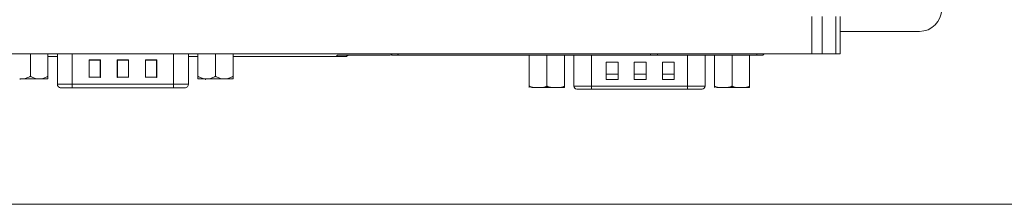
# Model space of a CAD drawing. Header units: millimetres. Extents: x 10000 to 10429, y -3552 to -3104.
# Tile 42 of 44: x 10210 to 10343, y -3427 to -3402. Entities that reach past the tile are written whole.
import ezdxf

# ---------------------------------------------------------------- set-up
doc = ezdxf.new("R2010")
doc.units = ezdxf.units.MM
doc.layers.add('1', color=7, linetype='Continuous', true_color=0xffffff)
doc.layers.add('7标注层', color=4, linetype='Continuous', lineweight=18)

msp = doc.modelspace()

# ---------------------------------------------------------------- linework, layer by layer
at = {"layer": '1', "color": 7, "linetype": 'Continuous', "lineweight": 18}
for p, q in [((10316.846, -3406.663), (10316.846, -3401.663)), ((10318.261, -3401.663), (10318.261, -3406.663)), ((10320.089, -3406.663), (10320.089, -3401.663)), ((10320.675, -3401.663), (10320.675, -3406.663)), ((10320.675, -3403.663), (10331.375, -3403.663)), ((10116.903, -3406.663), (10316.846, -3406.663)), ((10211.366, -3406.663), (10211.366, -3409.713)), ((10213.741, -3406.663), (10213.741, -3409.713)), ((10215.011, -3407.063), (10213.741, -3407.063)), ((10215.011, -3406.663), (10215.011, -3410.773)), ((10217.011, -3406.663), (10217.011, -3410.773)), ((10230.711, -3410.773), (10230.711, -3406.663)), ((10232.711, -3410.773), (10232.711, -3406.663)), ((10233.981, -3407.063), (10232.711, -3407.063)), ((10233.981, -3406.663), (10233.981, -3409.713)), ((10236.356, -3406.663), (10236.356, -3409.713)), ((10252.631, -3407.063), (10238.73, -3407.063)), ((10238.731, -3406.663), (10238.731, -3409.713)), ((10252.631, -3407.063), (10252.831, -3406.863)), ((10254.045, -3407.063), (10252.631, -3407.063)), ((10259.876, -3406.863), (10252.831, -3406.863)), ((10254.245, -3406.863), (10254.045, -3407.063)), ((10256.084, -3406.673), (10256.084, -3406.663)), ((10256.282, -3406.673), (10256.084, -3406.673)), ((10256.282, -3406.673), (10256.282, -3406.663)), ((10257.022, -3406.673), (10256.282, -3406.673)), ((10257.022, -3406.673), (10257.022, -3406.663)), ((10257.093, -3406.673), (10257.093, -3406.663)), ((10257.669, -3406.673), (10257.093, -3406.673)), ((10257.669, -3406.673), (10257.669, -3406.663)), ((10257.883, -3406.673), (10257.669, -3406.673)), ((10257.883, -3406.673), (10257.883, -3406.663)), ((10258.497, -3406.673), (10257.883, -3406.673)), ((10258.497, -3406.673), (10258.497, -3406.663)), ((10258.653, -3406.673), (10258.653, -3406.663)), ((10258.857, -3406.673), (10258.653, -3406.673)), ((10258.857, -3406.673), (10258.857, -3406.663)), ((10259.645, -3406.673), (10258.857, -3406.673)), ((10259.645, -3406.673), (10259.645, -3406.663)), ((10259.835, -3406.673), (10259.645, -3406.673)), ((10259.835, -3406.673), (10259.835, -3406.663)), ((10260.016, -3406.663), (10260.016, -3406.899)), ((10260.177, -3406.873), (10260.177, -3406.663)), ((10260.98, -3406.873), (10260.98, -3406.663)), ((10261.007, -3406.899), (10261.007, -3406.663)), ((10295.066, -3406.863), (10261.114, -3406.863)), ((10278.714, -3411.029), (10278.714, -3406.863)), ((10281.089, -3411.029), (10281.089, -3406.863)), ((10283.464, -3411.029), (10283.464, -3406.863)), ((10284.724, -3406.863), (10284.724, -3411.029)), ((10287.124, -3406.863), (10287.124, -3411.029)), ((10291.124, -3406.673), (10291.124, -3406.663)), ((10291.322, -3406.673), (10291.124, -3406.673)), ((10291.322, -3406.673), (10291.322, -3406.663)), ((10292.062, -3406.673), (10291.322, -3406.673)), ((10292.062, -3406.673), (10292.062, -3406.663)), ((10292.133, -3406.673), (10292.133, -3406.663)), ((10292.709, -3406.673), (10292.133, -3406.673)), ((10292.709, -3406.673), (10292.709, -3406.663)), ((10292.923, -3406.673), (10292.709, -3406.673)), ((10292.923, -3406.673), (10292.923, -3406.663)), ((10293.537, -3406.673), (10292.923, -3406.673)), ((10293.537, -3406.673), (10293.537, -3406.663)), ((10293.693, -3406.673), (10293.693, -3406.663)), ((10293.897, -3406.673), (10293.693, -3406.673)), ((10293.897, -3406.673), (10293.897, -3406.663)), ((10294.685, -3406.673), (10293.897, -3406.673)), ((10294.685, -3406.673), (10294.685, -3406.663)), ((10294.875, -3406.673), (10294.685, -3406.673)), ((10294.875, -3406.673), (10294.875, -3406.663)), ((10295.066, -3406.873), (10295.066, -3406.663)), ((10296.037, -3406.873), (10295.066, -3406.873)), ((10296.037, -3406.873), (10296.037, -3406.663)), ((10309.425, -3406.863), (10296.037, -3406.863)), ((10300.044, -3411.029), (10300.044, -3406.863)), ((10302.444, -3411.029), (10302.444, -3406.863)), ((10303.704, -3411.029), (10303.704, -3406.863)), ((10306.079, -3411.029), (10306.079, -3406.863)), ((10308.454, -3411.029), (10308.454, -3406.863)), ((10309.425, -3406.863), (10309.425, -3406.663)), ((10310.225, -3406.863), (10309.425, -3406.863)), ((10310.225, -3406.863), (10310.425, -3406.663)), ((10318.261, -3406.663), (10316.846, -3406.663)), ((10320.089, -3406.663), (10318.261, -3406.663)), ((10320.675, -3406.663), (10320.089, -3406.663)), ((10219.291, -3407.512), (10219.291, -3409.862)), ((10220.831, -3407.512), (10219.291, -3407.512)), ((10219.311, -3407.523), (10219.311, -3409.844)), ((10220.811, -3407.523), (10219.311, -3407.523)), ((10220.191, -3407.523), (10220.191, -3407.513)), ((10220.586, -3407.513), (10220.586, -3407.523)), ((10220.811, -3409.844), (10220.811, -3407.523)), ((10220.831, -3409.862), (10220.831, -3407.512)), ((10223.091, -3407.512), (10223.091, -3409.862)), ((10224.631, -3407.512), (10223.091, -3407.512)), ((10223.111, -3407.523), (10223.111, -3409.844)), ((10224.611, -3407.523), (10223.111, -3407.523)), ((10223.361, -3407.513), (10223.361, -3407.523)), ((10224.361, -3407.523), (10224.361, -3407.513)), ((10224.611, -3409.844), (10224.611, -3407.523)), ((10224.631, -3409.862), (10224.631, -3407.512)), ((10226.891, -3407.512), (10226.891, -3409.862)), ((10228.431, -3407.512), (10226.891, -3407.512)), ((10226.911, -3407.523), (10226.911, -3409.844)), ((10228.411, -3407.523), (10226.911, -3407.523)), ((10227.136, -3407.523), (10227.136, -3407.513)), ((10227.52, -3407.523), (10227.52, -3407.513)), ((10228.411, -3409.844), (10228.411, -3407.523)), ((10228.431, -3409.862), (10228.431, -3407.512)), ((10289.084, -3410.129), (10289.084, -3407.829)), ((10289.084, -3407.829), (10290.684, -3407.829)), ((10290.684, -3407.829), (10290.684, -3410.129)), ((10292.884, -3410.129), (10292.884, -3407.829)), ((10292.884, -3407.829), (10294.484, -3407.829)), ((10294.484, -3407.829), (10294.484, -3410.129)), ((10296.684, -3410.129), (10296.684, -3407.829)), ((10296.684, -3407.829), (10298.284, -3407.829)), ((10298.284, -3407.829), (10298.284, -3410.129)), ((10209.929, -3410.063), (10210.428, -3410.063)), ((10210.428, -3410.063), (10212.304, -3410.063)), ((10212.304, -3410.063), (10212.803, -3410.063)), ((10212.803, -3410.063), (10213.741, -3410.063)), ((10219.291, -3409.763), (10219.311, -3409.763)), ((10219.291, -3409.862), (10219.311, -3409.862)), ((10219.311, -3409.862), (10219.311, -3409.844)), ((10219.311, -3409.844), (10220.811, -3409.844)), ((10220.811, -3409.763), (10220.831, -3409.763)), ((10220.811, -3409.844), (10220.811, -3409.862)), ((10220.811, -3409.862), (10220.831, -3409.862)), ((10223.091, -3409.862), (10223.111, -3409.862)), ((10223.111, -3409.862), (10223.111, -3409.844)), ((10223.111, -3409.844), (10224.611, -3409.844)), ((10224.611, -3409.844), (10224.611, -3409.862)), ((10224.611, -3409.862), (10224.631, -3409.862)), ((10226.891, -3409.763), (10226.911, -3409.763)), ((10226.891, -3409.862), (10226.911, -3409.862)), ((10226.911, -3409.862), (10226.911, -3409.844)), ((10226.911, -3409.844), (10228.411, -3409.844)), ((10228.411, -3409.763), (10228.431, -3409.763)), ((10228.411, -3409.844), (10228.411, -3409.862)), ((10228.411, -3409.862), (10228.431, -3409.862)), ((10233.981, -3410.063), (10234.919, -3410.063)), ((10234.919, -3410.063), (10235.418, -3410.063)), ((10235.418, -3410.063), (10237.294, -3410.063)), ((10237.294, -3410.063), (10237.793, -3410.063)), ((10237.793, -3410.063), (10238.731, -3410.063)), ((10290.684, -3409.433), (10289.084, -3409.433)), ((10294.484, -3409.433), (10292.884, -3409.433)), ((10298.284, -3409.433), (10296.684, -3409.433)), ((10215.011, -3410.773), (10217.011, -3410.773)), ((10217.011, -3410.773), (10217.011, -3411.263)), ((10217.011, -3410.773), (10230.711, -3410.773)), ((10230.711, -3411.263), (10217.011, -3411.263)), ((10230.711, -3411.263), (10230.711, -3410.773)), ((10232.711, -3410.773), (10230.711, -3410.773)), ((10232.288, -3411.265), (10232.288, -3411.26)), ((10279.034, -3411.229), (10279.74, -3411.229)), ((10281.089, -3411.029), (10281.089, -3411.229)), ((10287.124, -3411.029), (10284.724, -3411.029)), ((10300.044, -3411.029), (10287.124, -3411.029)), ((10287.124, -3411.029), (10287.124, -3411.429)), ((10290.684, -3410.129), (10289.084, -3410.129)), ((10294.484, -3410.129), (10292.884, -3410.129)), ((10298.284, -3410.129), (10296.684, -3410.129)), ((10302.444, -3411.029), (10300.044, -3411.029)), ((10300.044, -3411.429), (10300.044, -3411.029)), ((10304.024, -3411.229), (10304.73, -3411.229)), ((10306.079, -3411.029), (10306.079, -3411.229)), ((10285.124, -3411.429), (10287.124, -3411.429)), ((10300.044, -3411.429), (10287.124, -3411.429)), ((10300.044, -3411.429), (10302.044, -3411.429))]:
    msp.add_line(p, q, dxfattribs=at)
for centre, radius, start, end in [((10331.375, -3400.663), 3, 270, 0), ((10215.511, -3410.773), 0.5, 180, 270), ((10232.211, -3410.773), 0.5, 270, 0), ((10285.124, -3411.029), 0.4, 180, 270), ((10302.044, -3411.029), 0.4, 270, 0)]:
    msp.add_arc(centre, radius, start, end, dxfattribs=at)
for points, knots in [([(10260.98, -3406.873), (10260.965, -3406.873), (10260.92, -3406.873), (10260.769, -3406.873), (10260.672, -3406.873), (10260.396, -3406.873), (10260.271, -3406.873), (10260.177, -3406.873)], [0, 0, 0, 0, 0.2980898, 0.2980898, 0.5977927, 0.5977927, 1, 1, 1, 1]), ([(10211.366, -3409.713), (10211.292, -3409.756), (10211.142, -3409.836), (10210.988, -3409.904), (10210.754, -3409.995), (10210.594, -3410.04), (10210.428, -3410.063)], [0, 0, 0, 0, 0.25, 0.5, 0.5, 1, 1, 1, 1]), ([(10212.304, -3410.063), (10212.139, -3410.04), (10211.979, -3409.995), (10211.745, -3409.905), (10211.668, -3409.871), (10211.516, -3409.796), (10211.44, -3409.756), (10211.366, -3409.713)], [0, 0, 0, 0, 0.5, 0.5, 0.75, 0.75, 1, 1, 1, 1]), ([(10213.741, -3409.713), (10213.667, -3409.756), (10213.517, -3409.836), (10213.363, -3409.904), (10213.129, -3409.995), (10212.969, -3410.04), (10212.803, -3410.063)], [0, 0, 0, 0, 0.25, 0.5, 0.5, 1, 1, 1, 1]), ([(10213.741, -3410.063), (10213.741, -3410.04), (10213.741, -3409.995), (10213.741, -3409.905), (10213.741, -3409.871), (10213.741, -3409.796), (10213.741, -3409.756), (10213.741, -3409.713)], [0, 0, 0, 0, 0.5, 0.5, 0.75, 0.75, 1, 1, 1, 1]), ([(10233.981, -3409.713), (10233.981, -3409.756), (10233.981, -3409.836), (10233.981, -3409.904), (10233.981, -3409.995), (10233.981, -3410.04), (10233.981, -3410.063)], [0, 0, 0, 0, 0.25, 0.5, 0.5, 1, 1, 1, 1]), ([(10234.919, -3410.063), (10234.754, -3410.04), (10234.594, -3409.995), (10234.36, -3409.905), (10234.283, -3409.871), (10234.131, -3409.796), (10234.055, -3409.756), (10233.981, -3409.713)], [0, 0, 0, 0, 0.5, 0.5, 0.75, 0.75, 1, 1, 1, 1]), ([(10236.356, -3409.713), (10236.282, -3409.756), (10236.132, -3409.836), (10235.978, -3409.904), (10235.744, -3409.995), (10235.584, -3410.04), (10235.418, -3410.063)], [0, 0, 0, 0, 0.25, 0.5, 0.5, 1, 1, 1, 1]), ([(10237.294, -3410.063), (10237.129, -3410.04), (10236.969, -3409.995), (10236.735, -3409.905), (10236.658, -3409.871), (10236.506, -3409.796), (10236.43, -3409.756), (10236.356, -3409.713)], [0, 0, 0, 0, 0.5, 0.5, 0.75, 0.75, 1, 1, 1, 1]), ([(10238.731, -3409.713), (10238.657, -3409.756), (10238.507, -3409.836), (10238.353, -3409.904), (10238.119, -3409.995), (10237.959, -3410.04), (10237.793, -3410.063)], [0, 0, 0, 0, 0.25, 0.5, 0.5, 1, 1, 1, 1]), ([(10238.731, -3410.063), (10238.731, -3410.04), (10238.731, -3409.995), (10238.731, -3409.905), (10238.731, -3409.871), (10238.731, -3409.796), (10238.731, -3409.756), (10238.731, -3409.713)], [0, 0, 0, 0, 0.5, 0.5, 0.75, 0.75, 1, 1, 1, 1]), ([(10216.911, -3411.262), (10216.856, -3411.261), (10216.747, -3411.26), (10216.586, -3411.258), (10216.481, -3411.257), (10216.403, -3411.256), (10216.377, -3411.256), (10216.327, -3411.255), (10216.302, -3411.255), (10216.228, -3411.254), (10216.132, -3411.253), (10216.042, -3411.253), (10215.977, -3411.253), (10215.955, -3411.252), (10215.914, -3411.252), (10215.894, -3411.252), (10215.835, -3411.252), (10215.76, -3411.252), (10215.695, -3411.253), (10215.649, -3411.253), (10215.634, -3411.253), (10215.607, -3411.254), (10215.593, -3411.254), (10215.556, -3411.254), (10215.511, -3411.255), (10215.477, -3411.256), (10215.455, -3411.257), (10215.449, -3411.258), (10215.438, -3411.258), (10215.433, -3411.259), (10215.42, -3411.26), (10215.41, -3411.261), (10215.411, -3411.263), (10215.418, -3411.264), (10215.424, -3411.265), (10215.434, -3411.265)], [0, 0, 0, 0, 0.0625, 0.125, 0.1875, 0.1875, 0.21875, 0.21875, 0.25, 0.25, 0.3125, 0.375, 0.375, 0.40625, 0.40625, 0.4375, 0.4375, 0.5, 0.5625, 0.5625, 0.59375, 0.59375, 0.625, 0.625, 0.6875, 0.75, 0.75, 0.78125, 0.78125, 0.8125, 0.8125, 0.875, 0.9375, 0.9375, 1, 1, 1, 1]), ([(10232.311, -3411.262), (10232.311, -3411.262), (10232.31, -3411.261), (10232.302, -3411.26), (10232.29, -3411.259), (10232.285, -3411.258), (10232.273, -3411.258), (10232.267, -3411.257), (10232.246, -3411.256), (10232.212, -3411.255), (10232.167, -3411.254), (10232.129, -3411.254), (10232.116, -3411.254), (10232.088, -3411.253), (10232.073, -3411.253), (10232.028, -3411.253), (10231.963, -3411.252), (10231.889, -3411.252), (10231.829, -3411.252), (10231.809, -3411.252), (10231.767, -3411.252), (10231.746, -3411.253), (10231.681, -3411.253), (10231.591, -3411.253), (10231.496, -3411.254), (10231.421, -3411.255), (10231.396, -3411.255), (10231.345, -3411.256), (10231.319, -3411.256), (10231.242, -3411.257), (10231.137, -3411.258), (10231.03, -3411.259), (10230.921, -3411.261), (10230.866, -3411.261), (10230.811, -3411.262)], [0, 0, 0, 0, 0.0276668, 0.0971192, 0.0971192, 0.1318453, 0.1318453, 0.1665715, 0.1665715, 0.2360239, 0.3054763, 0.3054763, 0.3402025, 0.3402025, 0.3749286, 0.3749286, 0.444381, 0.5138334, 0.5138334, 0.5485596, 0.5485596, 0.5832858, 0.5832858, 0.6527381, 0.7221905, 0.7221905, 0.7569167, 0.7569167, 0.7916429, 0.7916429, 0.8610953, 0.9305476, 0.9305476, 1, 1, 1, 1]), ([(10278.714, -3411.029), (10278.714, -3411.047), (10278.714, -3411.063), (10278.714, -3411.092), (10278.714, -3411.104), (10278.714, -3411.127), (10278.714, -3411.137), (10278.714, -3411.154), (10278.714, -3411.162), (10278.714, -3411.182), (10278.714, -3411.192), (10278.714, -3411.207), (10278.714, -3411.213), (10278.714, -3411.221), (10278.714, -3411.223), (10278.714, -3411.227), (10278.714, -3411.228), (10278.714, -3411.229), (10278.714, -3411.229), (10278.714, -3411.229)], [0, 0, 0, 0, 0.0636121, 0.0636121, 0.1272242, 0.1272242, 0.1908363, 0.1908363, 0.2544484, 0.2544484, 0.3816727, 0.3816727, 0.5088969, 0.5088969, 0.6361211, 0.6361211, 0.7633453, 0.8905696, 1, 1, 1, 1]), ([(10279.901, -3411.229), (10279.851, -3411.229), (10279.749, -3411.229), (10279.597, -3411.228), (10279.496, -3411.227), (10279.395, -3411.223), (10279.344, -3411.221), (10279.243, -3411.213), (10279.192, -3411.207), (10279.091, -3411.192), (10279.041, -3411.182), (10278.967, -3411.162), (10278.943, -3411.154), (10278.907, -3411.141), (10278.894, -3411.136), (10278.871, -3411.126), (10278.859, -3411.121), (10278.823, -3411.104), (10278.8, -3411.091), (10278.756, -3411.063), (10278.734, -3411.047), (10278.714, -3411.029)], [0, 0, 0, 0, 0.125, 0.25, 0.375, 0.375, 0.5, 0.5, 0.625, 0.625, 0.75, 0.75, 0.8125, 0.8125, 0.84375, 0.84375, 0.875, 0.875, 0.9375, 0.9375, 1, 1, 1, 1]), ([(10281.089, -3411.029), (10281.069, -3411.047), (10281.047, -3411.063), (10281.003, -3411.092), (10280.98, -3411.104), (10280.933, -3411.127), (10280.908, -3411.137), (10280.86, -3411.154), (10280.835, -3411.162), (10280.761, -3411.182), (10280.712, -3411.192), (10280.611, -3411.207), (10280.561, -3411.213), (10280.46, -3411.221), (10280.409, -3411.223), (10280.308, -3411.227), (10280.206, -3411.228), (10280.054, -3411.229), (10279.952, -3411.229), (10279.901, -3411.229)], [0, 0, 0, 0, 0.0625, 0.0625, 0.125, 0.125, 0.1875, 0.1875, 0.25, 0.25, 0.375, 0.375, 0.5, 0.5, 0.625, 0.625, 0.75, 0.875, 1, 1, 1, 1]), ([(10281.089, -3411.229), (10280.877, -3411.229), (10280.669, -3411.229), (10280.413, -3411.229), (10280.366, -3411.229), (10280.27, -3411.229), (10280.127, -3411.229), (10279.99, -3411.229), (10279.901, -3411.229)], [0, 0, 0, 0, 0.5, 0.5, 0.625, 0.625, 0.75, 1, 1, 1, 1]), ([(10282.276, -3411.229), (10282.226, -3411.229), (10282.124, -3411.229), (10281.972, -3411.228), (10281.871, -3411.227), (10281.77, -3411.223), (10281.719, -3411.221), (10281.618, -3411.213), (10281.567, -3411.207), (10281.466, -3411.192), (10281.416, -3411.182), (10281.342, -3411.162), (10281.318, -3411.154), (10281.282, -3411.141), (10281.269, -3411.136), (10281.246, -3411.126), (10281.234, -3411.121), (10281.198, -3411.104), (10281.175, -3411.091), (10281.131, -3411.063), (10281.109, -3411.047), (10281.089, -3411.029)], [0, 0, 0, 0, 0.125, 0.25, 0.375, 0.375, 0.5, 0.5, 0.625, 0.625, 0.75, 0.75, 0.8125, 0.8125, 0.84375, 0.84375, 0.875, 0.875, 0.9375, 0.9375, 1, 1, 1, 1]), ([(10282.276, -3411.229), (10282.099, -3411.229), (10281.912, -3411.229), (10281.665, -3411.229), (10281.612, -3411.229), (10281.509, -3411.229), (10281.353, -3411.229), (10281.195, -3411.229), (10281.089, -3411.229)], [0, 0, 0, 0, 0.5, 0.5, 0.625, 0.625, 0.75, 1, 1, 1, 1]), ([(10283.464, -3411.029), (10283.444, -3411.047), (10283.422, -3411.063), (10283.378, -3411.092), (10283.355, -3411.104), (10283.308, -3411.127), (10283.283, -3411.137), (10283.235, -3411.154), (10283.21, -3411.162), (10283.136, -3411.182), (10283.087, -3411.192), (10282.987, -3411.207), (10282.936, -3411.213), (10282.835, -3411.221), (10282.784, -3411.223), (10282.683, -3411.227), (10282.581, -3411.228), (10282.429, -3411.229), (10282.327, -3411.229), (10282.276, -3411.229)], [0, 0, 0, 0, 0.0625, 0.0625, 0.125, 0.125, 0.1875, 0.1875, 0.25, 0.25, 0.375, 0.375, 0.5, 0.5, 0.625, 0.625, 0.75, 0.875, 1, 1, 1, 1]), ([(10283.464, -3411.229), (10283.464, -3411.229), (10283.454, -3411.229), (10283.43, -3411.229), (10283.41, -3411.229), (10283.399, -3411.229), (10283.332, -3411.229), (10283.252, -3411.229), (10283.093, -3411.229), (10283.005, -3411.229), (10282.905, -3411.229), (10282.835, -3411.229), (10282.797, -3411.229), (10282.615, -3411.229), (10282.454, -3411.229), (10282.276, -3411.229)], [0, 0, 0, 0, 0.125, 0.1875, 0.1875, 0.25, 0.25, 0.5, 0.5, 0.625, 0.6875, 0.6875, 0.75, 0.75, 1, 1, 1, 1]), ([(10283.464, -3411.229), (10283.464, -3411.229), (10283.464, -3411.229), (10283.464, -3411.228), (10283.464, -3411.227), (10283.464, -3411.223), (10283.464, -3411.221), (10283.464, -3411.213), (10283.464, -3411.207), (10283.464, -3411.192), (10283.464, -3411.182), (10283.464, -3411.162), (10283.464, -3411.154), (10283.464, -3411.141), (10283.464, -3411.136), (10283.464, -3411.126), (10283.464, -3411.121), (10283.464, -3411.104), (10283.464, -3411.091), (10283.464, -3411.063), (10283.464, -3411.047), (10283.464, -3411.029)], [0, 0, 0, 0, 0.1059542, 0.233675, 0.3613958, 0.3613958, 0.4891167, 0.4891167, 0.6168375, 0.6168375, 0.7445583, 0.7445583, 0.8084188, 0.8084188, 0.840349, 0.840349, 0.8722792, 0.8722792, 0.9361396, 0.9361396, 1, 1, 1, 1]), ([(10303.704, -3411.029), (10303.704, -3411.047), (10303.704, -3411.063), (10303.704, -3411.092), (10303.704, -3411.104), (10303.704, -3411.127), (10303.704, -3411.137), (10303.704, -3411.154), (10303.704, -3411.162), (10303.704, -3411.182), (10303.704, -3411.192), (10303.704, -3411.207), (10303.704, -3411.213), (10303.704, -3411.221), (10303.704, -3411.223), (10303.704, -3411.227), (10303.704, -3411.228), (10303.704, -3411.229), (10303.704, -3411.229), (10303.704, -3411.229)], [0, 0, 0, 0, 0.0636121, 0.0636121, 0.1272242, 0.1272242, 0.1908363, 0.1908363, 0.2544484, 0.2544484, 0.3816727, 0.3816727, 0.5088969, 0.5088969, 0.6361211, 0.6361211, 0.7633453, 0.8905696, 1, 1, 1, 1]), ([(10304.891, -3411.229), (10304.841, -3411.229), (10304.739, -3411.229), (10304.587, -3411.228), (10304.486, -3411.227), (10304.385, -3411.223), (10304.334, -3411.221), (10304.233, -3411.213), (10304.182, -3411.207), (10304.081, -3411.192), (10304.031, -3411.182), (10303.957, -3411.162), (10303.933, -3411.154), (10303.897, -3411.141), (10303.884, -3411.136), (10303.861, -3411.126), (10303.849, -3411.121), (10303.813, -3411.104), (10303.79, -3411.091), (10303.746, -3411.063), (10303.724, -3411.047), (10303.704, -3411.029)], [0, 0, 0, 0, 0.125, 0.25, 0.375, 0.375, 0.5, 0.5, 0.625, 0.625, 0.75, 0.75, 0.8125, 0.8125, 0.84375, 0.84375, 0.875, 0.875, 0.9375, 0.9375, 1, 1, 1, 1]), ([(10306.079, -3411.029), (10306.059, -3411.047), (10306.037, -3411.063), (10305.993, -3411.092), (10305.97, -3411.104), (10305.923, -3411.127), (10305.898, -3411.137), (10305.85, -3411.154), (10305.825, -3411.162), (10305.751, -3411.182), (10305.702, -3411.192), (10305.601, -3411.207), (10305.551, -3411.213), (10305.45, -3411.221), (10305.399, -3411.223), (10305.298, -3411.227), (10305.196, -3411.228), (10305.044, -3411.229), (10304.942, -3411.229), (10304.891, -3411.229)], [0, 0, 0, 0, 0.0625, 0.0625, 0.125, 0.125, 0.1875, 0.1875, 0.25, 0.25, 0.375, 0.375, 0.5, 0.5, 0.625, 0.625, 0.75, 0.875, 1, 1, 1, 1]), ([(10306.079, -3411.229), (10305.867, -3411.229), (10305.659, -3411.229), (10305.403, -3411.229), (10305.356, -3411.229), (10305.26, -3411.229), (10305.117, -3411.229), (10304.98, -3411.229), (10304.891, -3411.229)], [0, 0, 0, 0, 0.5, 0.5, 0.625, 0.625, 0.75, 1, 1, 1, 1]), ([(10307.266, -3411.229), (10307.216, -3411.229), (10307.114, -3411.229), (10306.962, -3411.228), (10306.861, -3411.227), (10306.76, -3411.223), (10306.709, -3411.221), (10306.608, -3411.213), (10306.557, -3411.207), (10306.456, -3411.192), (10306.406, -3411.182), (10306.332, -3411.162), (10306.308, -3411.154), (10306.272, -3411.141), (10306.259, -3411.136), (10306.236, -3411.126), (10306.224, -3411.121), (10306.188, -3411.104), (10306.165, -3411.091), (10306.121, -3411.063), (10306.099, -3411.047), (10306.079, -3411.029)], [0, 0, 0, 0, 0.125, 0.25, 0.375, 0.375, 0.5, 0.5, 0.625, 0.625, 0.75, 0.75, 0.8125, 0.8125, 0.84375, 0.84375, 0.875, 0.875, 0.9375, 0.9375, 1, 1, 1, 1]), ([(10307.266, -3411.229), (10307.089, -3411.229), (10306.902, -3411.229), (10306.655, -3411.229), (10306.602, -3411.229), (10306.499, -3411.229), (10306.343, -3411.229), (10306.185, -3411.229), (10306.079, -3411.229)], [0, 0, 0, 0, 0.5, 0.5, 0.625, 0.625, 0.75, 1, 1, 1, 1]), ([(10308.454, -3411.029), (10308.434, -3411.047), (10308.412, -3411.063), (10308.368, -3411.092), (10308.345, -3411.104), (10308.298, -3411.127), (10308.273, -3411.137), (10308.225, -3411.154), (10308.2, -3411.162), (10308.126, -3411.182), (10308.077, -3411.192), (10307.977, -3411.207), (10307.926, -3411.213), (10307.825, -3411.221), (10307.774, -3411.223), (10307.673, -3411.227), (10307.571, -3411.228), (10307.419, -3411.229), (10307.317, -3411.229), (10307.266, -3411.229)], [0, 0, 0, 0, 0.0625, 0.0625, 0.125, 0.125, 0.1875, 0.1875, 0.25, 0.25, 0.375, 0.375, 0.5, 0.5, 0.625, 0.625, 0.75, 0.875, 1, 1, 1, 1]), ([(10308.454, -3411.229), (10308.454, -3411.229), (10308.444, -3411.229), (10308.42, -3411.229), (10308.4, -3411.229), (10308.389, -3411.229), (10308.322, -3411.229), (10308.242, -3411.229), (10308.083, -3411.229), (10307.995, -3411.229), (10307.895, -3411.229), (10307.825, -3411.229), (10307.787, -3411.229), (10307.605, -3411.229), (10307.444, -3411.229), (10307.266, -3411.229)], [0, 0, 0, 0, 0.125, 0.1875, 0.1875, 0.25, 0.25, 0.5, 0.5, 0.625, 0.6875, 0.6875, 0.75, 0.75, 1, 1, 1, 1]), ([(10308.454, -3411.229), (10308.454, -3411.229), (10308.454, -3411.229), (10308.454, -3411.228), (10308.454, -3411.227), (10308.454, -3411.223), (10308.454, -3411.221), (10308.454, -3411.213), (10308.454, -3411.207), (10308.454, -3411.192), (10308.454, -3411.182), (10308.454, -3411.162), (10308.454, -3411.154), (10308.454, -3411.141), (10308.454, -3411.136), (10308.454, -3411.126), (10308.454, -3411.121), (10308.454, -3411.104), (10308.454, -3411.091), (10308.454, -3411.063), (10308.454, -3411.047), (10308.454, -3411.029)], [0, 0, 0, 0, 0.1059542, 0.233675, 0.3613958, 0.3613958, 0.4891167, 0.4891167, 0.6168375, 0.6168375, 0.7445583, 0.7445583, 0.8084188, 0.8084188, 0.840349, 0.840349, 0.8722792, 0.8722792, 0.9361396, 0.9361396, 1, 1, 1, 1])]:
    msp.add_open_spline(points, degree=3, knots=knots, dxfattribs=at)
for points, degree in [([(10210.06, -3410.063), (10210.023, -3410.1), (10209.986, -3410.137)], 2), ([(10235.05, -3410.063), (10235.013, -3410.1), (10234.976, -3410.137)], 2), ([(10217.011, -3411.263), (10216.978, -3411.263), (10216.945, -3411.262), (10216.911, -3411.262)], 3), ([(10230.811, -3411.262), (10230.778, -3411.262), (10230.745, -3411.263), (10230.711, -3411.263)], 3), ([(10232.268, -3411.266), (10232.275, -3411.266), (10232.282, -3411.266), (10232.288, -3411.265)], 3), ([(10232.288, -3411.265), (10232.298, -3411.265), (10232.304, -3411.264), (10232.308, -3411.263)], 3)]:
    msp.add_open_spline(points, degree=degree, dxfattribs=at)
at = {"layer": '7标注层', "color": 7}
msp.add_line((9999.561, -3426.977), (10428.867, -3426.977), dxfattribs=at)
msp.add_lwpolyline([(9999.561, -3426.977), (10428.867, -3426.977), (10428.867, -3104.369), (9999.561, -3104.369)], close=True, dxfattribs=at)

doc.saveas('drawing.dxf')
